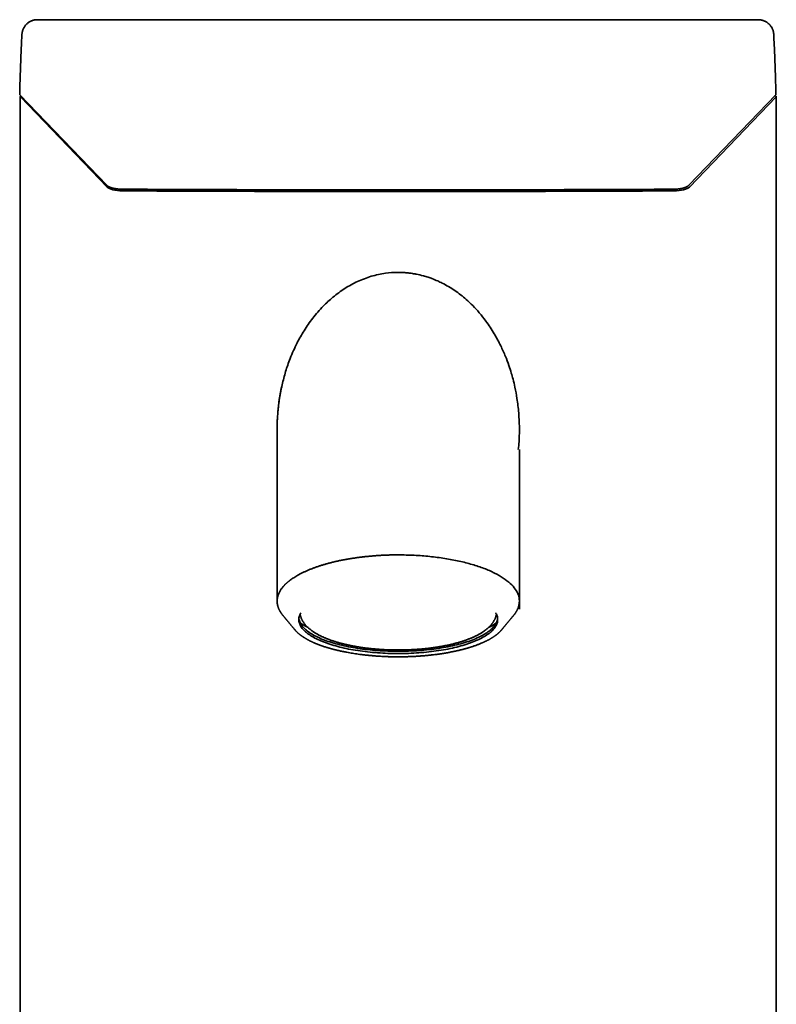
# Model space of a CAD drawing. Header units: millimetres. Extents: x 8 to 834, y 12 to 2419.
# Tile 5 of 6: x 319 to 549, y 2120 to 2419. Entities that reach past the tile are written whole.
import ezdxf

# ---------------------------------------------------------------- set-up
doc = ezdxf.new("R2010")
doc.units = ezdxf.units.MM

msp = doc.modelspace()

# ---------------------------------------------------------------- linework, layer by layer
at = {"color": 7, "linetype": 'Continuous', "lineweight": 35}
for p, q in [((543.46, 2418.65), (324.42, 2418.65)), ((319.07, 2396.13), (319.06, 2396.05)), ((319.13, 2395.85), (345.54, 2368.36)), ((522.32, 2368.35), (548.74, 2395.85)), ((319.24, 2395.32), (319.24, 1245.72)), ((319.27, 2395.26), (345.62, 2367.82)), ((522.51, 2367.82), (548.86, 2395.26)), ((548.89, 1245.72), (548.89, 2395.32)), ((397.27, 2294.18), (397.27, 2242.12)), ((470.86, 2239.61), (470.86, 2288.05)), ((397.27, 2242.09), (397.27, 2242.1)), ((399.05, 2237.67), (399.05, 2237.68)), ((469.08, 2237.68), (469.07, 2237.67)), ((402.67, 2233.33), (402.66, 2233.34)), ((465.46, 2233.32), (465.47, 2233.34))]:
    msp.add_line(p, q, dxfattribs=at)
at = {"color": 7, "linetype": 'Continuous', "lineweight": 35, "flags": 128}
for points in [[(522.31, 2368.34), (522.32, 2368.35), (522.32, 2368.35)], [(463.68, 2238.46), (463.76, 2238.33), (463.89, 2238.06), (464.01, 2237.79), (464.1, 2237.53), (464.17, 2237.26), (464.22, 2236.99), (464.25, 2236.72), (464.26, 2236.45), (464.25, 2236.18), (464.22, 2235.9), (464.17, 2235.64), (464.1, 2235.37), (464.01, 2235.1), (463.89, 2234.83), (463.76, 2234.56), (463.6, 2234.3), (463.43, 2234.03), (463.24, 2233.77), (463.02, 2233.51), (462.79, 2233.25), (462.53, 2233), (462.26, 2232.74), (461.97, 2232.49), (461.65, 2232.24), (461.32, 2232), (460.97, 2231.76), (460.6, 2231.52), (460.22, 2231.28), (459.81, 2231.05), (459.39, 2230.82), (458.95, 2230.6), (458.5, 2230.37), (458.02, 2230.16), (457.53, 2229.95), (457.03, 2229.74), (456.51, 2229.53), (455.97, 2229.34), (455.42, 2229.14), (454.85, 2228.95), (454.27, 2228.77), (453.68, 2228.59), (453.07, 2228.42), (452.45, 2228.25), (451.82, 2228.09), (451.17, 2227.93), (450.51, 2227.78), (449.84, 2227.64), (449.16, 2227.5), (448.47, 2227.37), (447.77, 2227.24), (447.07, 2227.12), (446.35, 2227.01), (445.62, 2226.9), (444.89, 2226.8), (444.15, 2226.71), (443.4, 2226.62), (442.64, 2226.54), (441.88, 2226.47), (441.11, 2226.4), (440.34, 2226.34), (439.57, 2226.29), (438.79, 2226.24), (438.01, 2226.2), (437.22, 2226.17), (436.43, 2226.15), (435.64, 2226.13), (434.85, 2226.12), (434.06, 2226.12), (433.27, 2226.12), (432.48, 2226.13), (431.69, 2226.15), (430.91, 2226.17), (430.12, 2226.2), (429.34, 2226.24), (428.56, 2226.29), (427.79, 2226.34), (427.01, 2226.4), (426.25, 2226.47), (425.49, 2226.54), (424.73, 2226.62), (423.98, 2226.71), (423.24, 2226.8), (422.51, 2226.9), (421.78, 2227.01), (421.06, 2227.12), (420.35, 2227.24), (419.65, 2227.37), (418.96, 2227.5), (418.28, 2227.64), (417.62, 2227.78), (416.96, 2227.93), (416.31, 2228.09), (415.68, 2228.25), (415.06, 2228.42), (414.45, 2228.59), (413.86, 2228.77), (413.28, 2228.95), (412.71, 2229.14), (412.16, 2229.34), (411.62, 2229.53), (411.1, 2229.74), (410.59, 2229.95), (410.11, 2230.16), (409.63, 2230.37), (409.18, 2230.6), (408.74, 2230.82), (408.31, 2231.05), (407.91, 2231.28), (407.52, 2231.52), (407.16, 2231.76), (406.81, 2232), (406.48, 2232.24), (406.16, 2232.49), (405.87, 2232.74), (405.6, 2233), (405.34, 2233.25), (405.11, 2233.51), (404.89, 2233.77), (404.7, 2234.03), (404.52, 2234.3), (404.37, 2234.56), (404.24, 2234.83), (404.12, 2235.1), (404.03, 2235.37), (403.96, 2235.64), (403.91, 2235.9), (403.87, 2236.18), (403.86, 2236.45), (403.87, 2236.72), (403.91, 2236.99), (403.96, 2237.26), (404.03, 2237.53), (404.12, 2237.79), (404.24, 2238.06), (404.37, 2238.33), (404.47, 2238.5)], [(403.88, 2236.79), (403.91, 2236.6), (403.96, 2236.33), (404.03, 2236.06), (404.12, 2235.79), (404.24, 2235.52), (404.37, 2235.25), (404.52, 2234.99), (404.7, 2234.72), (404.89, 2234.46), (405.11, 2234.2), (405.34, 2233.94), (405.6, 2233.69), (405.87, 2233.43), (406.16, 2233.18), (406.48, 2232.93), (406.81, 2232.69), (407.16, 2232.45), (407.52, 2232.21), (407.91, 2231.97), (408.31, 2231.74), (408.74, 2231.51), (409.18, 2231.29), (409.63, 2231.06), (410.11, 2230.85), (410.59, 2230.64), (411.1, 2230.43), (411.62, 2230.22), (412.16, 2230.03), (412.71, 2229.83), (413.28, 2229.64), (413.86, 2229.46), (414.45, 2229.28), (415.06, 2229.11), (415.68, 2228.94), (416.31, 2228.78), (416.96, 2228.62), (417.62, 2228.47), (418.28, 2228.33), (418.96, 2228.19), (419.65, 2228.06), (420.35, 2227.93), (421.06, 2227.81), (421.78, 2227.7), (422.51, 2227.59), (423.24, 2227.49), (423.98, 2227.4), (424.73, 2227.31), (425.49, 2227.23), (426.25, 2227.16), (427.01, 2227.09), (427.79, 2227.03), (428.56, 2226.98), (429.34, 2226.93), (430.12, 2226.9), (430.91, 2226.86), (431.69, 2226.84), (432.48, 2226.82), (433.27, 2226.81), (434.06, 2226.81), (434.85, 2226.81), (435.64, 2226.82), (436.43, 2226.84), (437.22, 2226.86), (438.01, 2226.9), (438.79, 2226.93), (439.57, 2226.98), (440.34, 2227.03), (441.11, 2227.09), (441.88, 2227.16), (442.64, 2227.23), (443.4, 2227.31), (444.15, 2227.4), (444.89, 2227.49), (445.62, 2227.59), (446.35, 2227.7), (447.07, 2227.81), (447.77, 2227.93), (448.47, 2228.06), (449.16, 2228.19), (449.84, 2228.33), (450.51, 2228.47), (451.17, 2228.62), (451.82, 2228.78), (452.45, 2228.94), (453.07, 2229.11), (453.68, 2229.28), (454.27, 2229.46), (454.85, 2229.64), (455.42, 2229.83), (455.97, 2230.03), (456.51, 2230.22), (457.03, 2230.43), (457.53, 2230.64), (458.02, 2230.85), (458.5, 2231.06), (458.95, 2231.29), (459.39, 2231.51), (459.81, 2231.74), (460.22, 2231.97), (460.6, 2232.21), (460.97, 2232.45), (461.32, 2232.69), (461.65, 2232.93), (461.97, 2233.18), (462.26, 2233.43), (462.53, 2233.69), (462.79, 2233.94), (463.02, 2234.2), (463.24, 2234.46), (463.43, 2234.72), (463.6, 2234.99), (463.76, 2235.25), (463.89, 2235.52), (464.01, 2235.79), (464.1, 2236.06), (464.17, 2236.33), (464.22, 2236.6), (464.25, 2236.79)]]:
    msp.add_lwpolyline(points, dxfattribs=at)
at = {"color": 7, "linetype": 'Continuous', "lineweight": 35}
for centre, radius, start, end in [((415.07, 2250.69), 18.7, 234.8251, 243.3074), ((453.06, 2250.7), 18.71, 296.6817, 305.1745)]:
    msp.add_arc(centre, radius, start, end, dxfattribs=at)
for centre, major_axis, start_param, end_param in [((319.84, 2395.32), (0.6, 0), 2.187455, 3.452516), ((548.29, 2395.32), (0.6, 0), 5.972262, 7.650288), ((350.38, 2368.33), (5, 0), 3.452516, 4.698118), ((517.75, 2368.33), (5, 0), 4.72666, 5.972262)]:
    msp.add_ellipse(centre, major_axis=major_axis, ratio=0.334595, start_param=start_param, end_param=end_param, dxfattribs=at)
for points, knots in [([(324.42, 2418.65), (324.28, 2418.65), (324.01, 2418.64), (323.6, 2418.58), (323.2, 2418.48), (322.81, 2418.36), (322.43, 2418.2), (322.06, 2418.01), (321.71, 2417.79), (321.39, 2417.54), (321.1, 2417.26), (320.83, 2416.97), (320.59, 2416.66), (320.38, 2416.32), (320.2, 2415.98), (320.04, 2415.62), (319.92, 2415.25), (319.83, 2414.88), (319.77, 2414.51), (319.75, 2414.27), (319.74, 2414.15)], [0, 0, 0, 0, 0.056727, 0.113453, 0.171752, 0.23005, 0.286808, 0.343566, 0.402109, 0.46065, 0.51518, 0.569711, 0.625891, 0.682072, 0.735667, 0.789263, 0.844301, 0.899341, 0.949539, 1, 1, 1, 1]), ([(548.13, 2414.15), (548.12, 2414.29), (548.1, 2414.56), (548.02, 2414.96), (547.92, 2415.36), (547.78, 2415.74), (547.61, 2416.11), (547.41, 2416.47), (547.17, 2416.8), (546.92, 2417.12), (546.64, 2417.4), (546.33, 2417.65), (546.01, 2417.88), (545.67, 2418.08), (545.32, 2418.25), (544.96, 2418.39), (544.59, 2418.51), (544.21, 2418.59), (543.83, 2418.64), (543.58, 2418.65), (543.46, 2418.65)], [0, 0, 0, 0, 0.0569431, 0.1140808, 0.171208, 0.2281366, 0.2851902, 0.3424623, 0.3997273, 0.4567712, 0.5117689, 0.5669688, 0.622175, 0.6771814, 0.7314951, 0.7859876, 0.8404899, 0.8948169, 0.9474078, 1, 1, 1, 1]), ([(319.74, 2414.15), (319.67, 2412.65), (319.52, 2409.63), (319.34, 2405.11), (319.18, 2400.59), (319.11, 2397.57), (319.07, 2396.07)], [0, 0, 0, 0, 0.250015, 0.500024, 0.750021, 1, 1, 1, 1]), ([(548.81, 2396.07), (548.77, 2397.57), (548.69, 2400.59), (548.53, 2405.11), (548.35, 2409.63), (548.2, 2412.65), (548.13, 2414.15)], [0, 0, 0, 0, 0.249979, 0.499976, 0.749985, 1, 1, 1, 1]), ([(319.07, 2396.07), (319.06, 2396.05), (319.06, 2396.01), (319.08, 2395.95), (319.1, 2395.9), (319.12, 2395.87), (319.13, 2395.85)], [0, 0, 0, 0, 0.253268, 0.506536, 0.759805, 1, 1, 1, 1]), ([(548.81, 2396.07), (548.81, 2396.05), (548.81, 2396.01), (548.8, 2395.95), (548.77, 2395.9), (548.75, 2395.87), (548.74, 2395.85)], [0, 0, 0, 0, 0.253268, 0.506536, 0.759805, 1, 1, 1, 1]), ([(345.54, 2368.36), (345.57, 2368.33), (345.62, 2368.28), (345.7, 2368.22), (345.77, 2368.16), (345.83, 2368.12), (345.89, 2368.07), (345.96, 2368.03), (346.04, 2367.98), (346.14, 2367.93), (346.25, 2367.87), (346.39, 2367.81), (346.52, 2367.75), (346.65, 2367.7), (346.76, 2367.66), (346.86, 2367.63), (346.94, 2367.6), (347.02, 2367.57), (347.12, 2367.55), (347.24, 2367.51), (347.38, 2367.48), (347.54, 2367.44), (347.74, 2367.4), (347.96, 2367.35), (348.23, 2367.31), (348.54, 2367.26), (348.85, 2367.23), (349.16, 2367.2), (349.47, 2367.18), (349.81, 2367.17), (350.04, 2367.16), (350.16, 2367.16)], [0, 0, 0, 0, 0.03695, 0.06887, 0.095774, 0.117677, 0.134707, 0.158293, 0.185204, 0.215434, 0.248971, 0.285804, 0.323441, 0.354675, 0.381618, 0.404287, 0.422693, 0.437733, 0.459182, 0.484469, 0.513598, 0.546581, 0.584148, 0.627134, 0.675553, 0.72942, 0.788751, 0.836857, 0.888073, 0.942434, 1, 1, 1, 1]), ([(350.16, 2367.16), (350.36, 2367.16), (350.75, 2367.16), (351.33, 2367.16), (351.87, 2367.15), (352.38, 2367.15), (352.85, 2367.15), (353.28, 2367.15), (353.68, 2367.14), (354.04, 2367.14), (354.37, 2367.14), (354.67, 2367.14), (354.95, 2367.14), (355.22, 2367.14), (355.49, 2367.14), (355.76, 2367.14), (356.03, 2367.13), (356.61, 2367.13), (357.48, 2367.13), (358.66, 2367.12), (361.55, 2367.11), (367.81, 2367.08), (377.04, 2367.05), (387.53, 2367.02), (398.25, 2366.99), (409.6, 2366.97), (421.6, 2366.96), (434.69, 2366.95), (448.88, 2366.96), (464.15, 2366.98), (477.69, 2367.01), (489.5, 2367.04), (499.17, 2367.07), (505.73, 2367.1), (509.17, 2367.11), (509.88, 2367.12), (510.42, 2367.12), (510.79, 2367.12), (511.01, 2367.12), (511.22, 2367.12), (511.44, 2367.12), (511.65, 2367.12), (511.88, 2367.13), (512.15, 2367.13), (512.47, 2367.13), (512.84, 2367.13), (513.25, 2367.13), (513.7, 2367.13), (514.19, 2367.14), (514.7, 2367.14), (515.25, 2367.14), (515.81, 2367.14), (516.41, 2367.15), (517.05, 2367.15), (517.48, 2367.15), (517.71, 2367.15)], [0, 0, 0, 0, 0.003644, 0.007081, 0.010311, 0.013334, 0.016149, 0.018712, 0.021075, 0.023238, 0.025201, 0.026999, 0.028616, 0.030218, 0.03183, 0.033453, 0.035087, 0.036732, 0.0437, 0.050743, 0.057786, 0.095516, 0.162891, 0.223047, 0.283203, 0.354818, 0.426433, 0.498047, 0.589193, 0.680339, 0.771484, 0.831641, 0.891797, 0.944734, 0.949082, 0.953341, 0.957408, 0.958735, 0.96004, 0.961323, 0.962585, 0.963828, 0.965175, 0.966692, 0.968678, 0.970894, 0.973342, 0.976021, 0.978931, 0.982073, 0.985247, 0.988627, 0.992212, 0.996003, 1, 1, 1, 1]), ([(517.82, 2366.66), (515.29, 2366.65), (510.21, 2366.63), (502.6, 2366.59), (494.98, 2366.57), (487.37, 2366.54), (479.75, 2366.52), (472.14, 2366.5), (464.52, 2366.49), (456.91, 2366.48), (449.29, 2366.47), (441.68, 2366.46), (431.95, 2366.46), (420.1, 2366.46), (406.14, 2366.48), (392.18, 2366.51), (378.22, 2366.55), (364.26, 2366.6), (354.96, 2366.64), (350.31, 2366.66)], [0, 0, 0, 0, 0.045456, 0.090911, 0.136366, 0.181821, 0.227276, 0.27273, 0.318184, 0.363639, 0.409093, 0.454546, 0.5, 0.583332, 0.666664, 0.749997, 0.833331, 0.916665, 1, 1, 1, 1]), ([(517.71, 2367.15), (517.82, 2367.15), (518.05, 2367.16), (518.37, 2367.17), (518.68, 2367.19), (518.99, 2367.22), (519.3, 2367.25), (519.6, 2367.29), (519.87, 2367.34), (520.1, 2367.38), (520.3, 2367.42), (520.47, 2367.47), (520.61, 2367.5), (520.73, 2367.53), (520.83, 2367.56), (520.94, 2367.6), (521.07, 2367.64), (521.21, 2367.69), (521.36, 2367.75), (521.51, 2367.81), (521.64, 2367.88), (521.78, 2367.95), (521.91, 2368.03), (522.06, 2368.12), (522.2, 2368.23), (522.28, 2368.31), (522.32, 2368.35)], [0, 0, 0, 0, 0.056282, 0.109464, 0.159653, 0.206927, 0.265505, 0.319071, 0.367663, 0.411288, 0.44994, 0.483822, 0.513246, 0.538104, 0.558411, 0.580629, 0.610166, 0.645964, 0.683925, 0.723866, 0.758686, 0.796264, 0.839083, 0.887257, 0.940865, 1, 1, 1, 1]), ([(470.54, 2288.07), (470.62, 2288.87), (470.81, 2290.82), (470.91, 2294.55), (470.74, 2298.94), (470.23, 2303.3), (469.6, 2306.7), (468.99, 2309.28), (468.37, 2311.48), (467.63, 2313.8), (466.59, 2316.58), (465.15, 2319.81), (463.21, 2323.43), (461.01, 2326.77), (458.77, 2329.59), (456.77, 2331.77), (454.32, 2334.09), (451.27, 2336.47), (448.3, 2338.23), (445.94, 2339.36), (444.52, 2339.94), (443.06, 2340.46), (441.49, 2340.93), (440.17, 2341.24), (439.3, 2341.41), (439.11, 2341.44), (439.06, 2341.45), (438.6, 2341.53), (437.71, 2341.67), (436.39, 2341.8), (435.1, 2341.88), (433.05, 2341.91), (429.94, 2341.69), (425.84, 2340.81), (421.67, 2339.22), (417.76, 2337.07), (414.29, 2334.52), (411.02, 2331.49), (408.06, 2328.08), (405.45, 2324.32), (403.15, 2320.22), (401.29, 2316.06), (399.79, 2311.78), (399.12, 2309.08), (398.78, 2307.73)], [0, 0, 0, 0, 0.019211, 0.046743, 0.088907, 0.123892, 0.151361, 0.171479, 0.186979, 0.206017, 0.229555, 0.257702, 0.290461, 0.327503, 0.352865, 0.37642, 0.398021, 0.433169, 0.468538, 0.480241, 0.495424, 0.505268, 0.517313, 0.53434, 0.537679, 0.538556, 0.538865, 0.538902, 0.549739, 0.56029, 0.570533, 0.580446, 0.609342, 0.64471, 0.680067, 0.715449, 0.750834, 0.782677, 0.821578, 0.858263, 0.891824, 0.933533, 0.966742, 1, 1, 1, 1]), ([(398.78, 2307.73), (398.62, 2306.98), (398.28, 2305.43), (397.91, 2303.19), (397.67, 2301.26), (397.52, 2299.81), (397.44, 2298.81), (397.37, 2297.79), (397.31, 2296.66), (397.27, 2295.34), (397.26, 2294.38), (397.27, 2293.85), (397.27, 2293.75)], [0, 0, 0, 0, 0.163237, 0.336493, 0.484441, 0.57598, 0.647207, 0.698079, 0.794747, 0.887967, 0.977799, 1, 1, 1, 1]), ([(398.7, 2307.4), (398.64, 2307.15), (398.51, 2306.54), (398.31, 2305.55), (398.11, 2304.42), (397.93, 2303.26), (397.79, 2302.21), (397.7, 2301.49), (397.67, 2301.17), (397.66, 2301.12)], [0, 0, 0, 0, 0.1192011, 0.2956906, 0.4759702, 0.6601135, 0.8482004, 0.975826, 1, 1, 1, 1]), ([(397.27, 2242.12), (397.27, 2242.26), (397.28, 2242.56), (397.34, 2243), (397.43, 2243.45), (397.57, 2243.9), (397.74, 2244.35), (397.94, 2244.78), (398.16, 2245.18), (398.4, 2245.55), (398.67, 2245.93), (398.96, 2246.29), (399.18, 2246.55), (399.31, 2246.69), (399.36, 2246.74), (399.41, 2246.8), (399.46, 2246.86), (399.52, 2246.91), (399.57, 2246.97), (399.62, 2247.02), (399.71, 2247.11), (399.85, 2247.24), (400.01, 2247.4), (400.17, 2247.54), (400.32, 2247.67), (400.45, 2247.79), (400.57, 2247.89), (400.67, 2247.97), (400.76, 2248.04), (400.82, 2248.1), (400.87, 2248.13), (400.9, 2248.16), (400.93, 2248.18), (400.96, 2248.21), (400.99, 2248.23), (401.02, 2248.25), (401.06, 2248.28), (401.22, 2248.41), (401.54, 2248.64), (402.05, 2248.99), (402.62, 2249.36), (403.25, 2249.75), (403.94, 2250.13), (404.67, 2250.51), (405.45, 2250.9), (406.27, 2251.27), (407.12, 2251.62), (407.97, 2251.96), (408.83, 2252.28), (409.69, 2252.58), (410.57, 2252.87), (411.48, 2253.14), (412.41, 2253.41), (413.35, 2253.66), (414.35, 2253.91), (415.4, 2254.16), (416.51, 2254.4), (417.63, 2254.62), (418.78, 2254.83), (419.91, 2255.01), (421.03, 2255.18), (422.12, 2255.33), (423.23, 2255.47), (424.34, 2255.59), (425.47, 2255.7), (426.59, 2255.8), (427.77, 2255.88), (428.98, 2255.96), (430.24, 2256.02), (431.51, 2256.06), (432.78, 2256.08), (433.64, 2256.09), (434.06, 2256.09)], [0, 0, 0, 0, 0.0197841, 0.0405473, 0.0613153, 0.0821098, 0.1029532, 0.1238674, 0.1414678, 0.159057, 0.1766306, 0.1941837, 0.2114593, 0.2131546, 0.2157774, 0.2185849, 0.2213354, 0.2240288, 0.2266651, 0.2292444, 0.2317667, 0.2403102, 0.2481289, 0.2552287, 0.2616172, 0.2673776, 0.272401, 0.2766862, 0.2802324, 0.282741, 0.2846763, 0.2856701, 0.2868792, 0.2880885, 0.2892981, 0.2905079, 0.2917179, 0.2929282, 0.3101436, 0.3274035, 0.3480064, 0.3686679, 0.3893341, 0.4113949, 0.433392, 0.455352, 0.4773014, 0.4992663, 0.5192796, 0.5393627, 0.559486, 0.5796194, 0.5997329, 0.6197966, 0.6397932, 0.6617422, 0.6836687, 0.7055991, 0.7275598, 0.7495773, 0.7696488, 0.7897487, 0.8098552, 0.8299458, 0.8499981, 0.8699894, 0.8899203, 0.9118386, 0.9337789, 0.9557679, 0.9778325, 1, 1, 1, 1]), ([(434.06, 2256.09), (435.68, 2256.07), (438.91, 2256.02), (443.66, 2255.64), (448.23, 2255.05), (452.56, 2254.24), (456.58, 2253.21), (460.21, 2252), (463.39, 2250.61), (466.06, 2249.08), (468.19, 2247.43), (469.73, 2245.7), (470.69, 2243.91), (470.8, 2242.7), (470.86, 2242.1)], [0, 0, 0, 0, 0.083964, 0.167076, 0.250237, 0.333821, 0.416919, 0.500388, 0.583805, 0.666969, 0.750661, 0.833805, 0.917175, 1, 1, 1, 1]), ([(397.27, 2242.1), (397.27, 2242.06), (397.27, 2241.98), (397.27, 2241.86), (397.28, 2241.75), (397.29, 2241.66), (397.29, 2241.58), (397.3, 2241.52), (397.3, 2241.47), (397.31, 2241.42), (397.32, 2241.37), (397.32, 2241.32), (397.33, 2241.25), (397.35, 2241.16), (397.37, 2241.05), (397.39, 2240.95), (397.41, 2240.85), (397.43, 2240.75), (397.46, 2240.63), (397.5, 2240.49), (397.54, 2240.34), (397.59, 2240.18), (397.65, 2240.03), (397.7, 2239.89), (397.75, 2239.76), (397.8, 2239.64), (397.85, 2239.54), (397.9, 2239.44), (397.94, 2239.34), (398, 2239.24), (398.05, 2239.14), (398.1, 2239.05), (398.14, 2238.97), (398.18, 2238.91), (398.21, 2238.85), (398.25, 2238.79), (398.29, 2238.72), (398.34, 2238.64), (398.39, 2238.55), (398.46, 2238.46), (398.53, 2238.36), (398.59, 2238.26), (398.66, 2238.17), (398.73, 2238.07), (398.82, 2237.96), (398.92, 2237.82), (399.01, 2237.72), (399.04, 2237.68)], [0, 0, 0, 0, 0.024892, 0.051675, 0.074961, 0.09474, 0.111004, 0.124015, 0.134569, 0.145111, 0.155707, 0.166357, 0.177019, 0.201949, 0.226421, 0.247473, 0.267746, 0.289079, 0.314122, 0.348462, 0.383121, 0.416617, 0.449509, 0.482258, 0.514859, 0.53755, 0.560342, 0.583269, 0.60633, 0.629521, 0.652777, 0.67411, 0.691158, 0.705815, 0.718263, 0.732098, 0.748728, 0.76815, 0.790361, 0.815007, 0.839393, 0.862957, 0.885702, 0.907629, 0.940441, 0.971801, 1, 1, 1, 1]), ([(469.08, 2237.68), (469.12, 2237.72), (469.2, 2237.81), (469.29, 2237.94), (469.39, 2238.06), (469.49, 2238.2), (469.58, 2238.32), (469.66, 2238.43), (469.72, 2238.53), (469.78, 2238.62), (469.83, 2238.7), (469.87, 2238.78), (469.92, 2238.85), (469.96, 2238.93), (470.03, 2239.04), (470.09, 2239.16), (470.17, 2239.3), (470.24, 2239.45), (470.3, 2239.59), (470.37, 2239.75), (470.45, 2239.94), (470.53, 2240.15), (470.59, 2240.34), (470.64, 2240.5), (470.67, 2240.63), (470.7, 2240.74), (470.73, 2240.89), (470.77, 2241.08), (470.8, 2241.25), (470.81, 2241.36), (470.82, 2241.39), (470.82, 2241.43), (470.83, 2241.47), (470.83, 2241.51), (470.84, 2241.57), (470.84, 2241.64), (470.85, 2241.74), (470.86, 2241.85), (470.86, 2241.98), (470.86, 2242.07), (470.86, 2242.12)], [0, 0, 0, 0, 0.025168, 0.054612, 0.086119, 0.119512, 0.154787, 0.178904, 0.203542, 0.226073, 0.245856, 0.262892, 0.277178, 0.296653, 0.321168, 0.351257, 0.383748, 0.41594, 0.447838, 0.479465, 0.526523, 0.573873, 0.621989, 0.65108, 0.679483, 0.704694, 0.7267, 0.775722, 0.826937, 0.835542, 0.844108, 0.852636, 0.861128, 0.869831, 0.880694, 0.897127, 0.91727, 0.941126, 0.9687, 1, 1, 1, 1]), ([(399.05, 2237.67), (399.07, 2237.65), (399.11, 2237.6), (399.17, 2237.53), (399.23, 2237.45), (399.28, 2237.39), (399.34, 2237.33), (399.42, 2237.23), (399.52, 2237.11), (399.63, 2236.97), (399.72, 2236.87), (399.79, 2236.78), (399.85, 2236.71), (399.91, 2236.64), (399.98, 2236.56), (400.07, 2236.45), (400.18, 2236.32), (400.3, 2236.17), (400.43, 2236.02), (400.56, 2235.87), (400.67, 2235.73), (400.77, 2235.61), (400.86, 2235.5), (400.97, 2235.36), (401.1, 2235.22), (401.22, 2235.07), (401.34, 2234.92), (401.48, 2234.75), (401.63, 2234.57), (401.77, 2234.4), (401.9, 2234.25), (402.02, 2234.1), (402.14, 2233.96), (402.24, 2233.84), (402.31, 2233.75), (402.37, 2233.68), (402.43, 2233.61), (402.48, 2233.55), (402.52, 2233.5), (402.57, 2233.44), (402.61, 2233.39), (402.64, 2233.35), (402.66, 2233.33)], [0, 0, 0, 0, 0.0115496, 0.0337946, 0.051154, 0.0640942, 0.076863, 0.0941767, 0.1318811, 0.1625924, 0.1881476, 0.2081882, 0.2210906, 0.2364413, 0.2558008, 0.2795999, 0.3119577, 0.3462208, 0.3822006, 0.4189999, 0.4498841, 0.4738338, 0.5012265, 0.5315817, 0.5662844, 0.6015626, 0.6327907, 0.6730007, 0.7164325, 0.7570465, 0.7884586, 0.8238187, 0.8580999, 0.8868735, 0.9031196, 0.920707, 0.9396896, 0.9502454, 0.9621085, 0.9751185, 0.9896035, 1, 1, 1, 1]), ([(404.25, 2238.09), (404.25, 2238.07), (404.27, 2237.97), (404.31, 2237.79), (404.37, 2237.55), (404.44, 2237.3), (404.52, 2237.06), (404.62, 2236.82), (404.72, 2236.57), (404.84, 2236.33), (404.97, 2236.09), (405.11, 2235.85), (405.26, 2235.61), (405.43, 2235.36), (405.61, 2235.13), (405.8, 2234.89), (406.01, 2234.65), (406.23, 2234.41), (406.46, 2234.18), (406.7, 2233.95), (406.96, 2233.72), (407.22, 2233.5), (407.49, 2233.29), (407.75, 2233.09), (408.02, 2232.9), (408.3, 2232.71), (408.58, 2232.52), (408.88, 2232.34), (409.18, 2232.16), (409.49, 2231.99), (409.8, 2231.81), (410.13, 2231.64), (410.46, 2231.48), (410.79, 2231.32), (411.14, 2231.16), (411.49, 2231), (411.84, 2230.85), (412.2, 2230.7), (412.57, 2230.55), (412.95, 2230.41), (413.33, 2230.27), (413.71, 2230.13), (414.11, 2230), (414.5, 2229.87), (414.91, 2229.74), (415.31, 2229.62), (415.73, 2229.5), (416.15, 2229.38), (416.57, 2229.26), (417, 2229.15), (417.43, 2229.04), (417.87, 2228.93), (418.32, 2228.83), (418.76, 2228.73), (419.22, 2228.63), (419.67, 2228.54), (420.13, 2228.45), (420.6, 2228.36), (421.07, 2228.28), (421.54, 2228.2), (422.01, 2228.12), (422.49, 2228.04), (422.98, 2227.97), (423.46, 2227.9), (423.95, 2227.84), (424.44, 2227.77), (424.94, 2227.71), (425.44, 2227.66), (425.94, 2227.6), (426.44, 2227.55), (426.94, 2227.51), (427.45, 2227.46), (427.96, 2227.42), (428.46, 2227.39), (428.97, 2227.35), (429.48, 2227.32), (429.99, 2227.3), (430.5, 2227.27), (431.01, 2227.25), (431.51, 2227.24), (432.01, 2227.22), (432.49, 2227.21), (432.91, 2227.2), (433.28, 2227.2), (433.65, 2227.2), (434.11, 2227.2), (434.53, 2227.2), (434.92, 2227.2), (435.26, 2227.2), (435.66, 2227.21), (436.08, 2227.22), (436.52, 2227.23), (436.98, 2227.25), (437.45, 2227.27), (437.92, 2227.29), (438.4, 2227.31), (438.89, 2227.34), (439.37, 2227.37), (439.87, 2227.4), (440.36, 2227.44), (440.85, 2227.48), (441.35, 2227.52), (441.84, 2227.57), (442.34, 2227.62), (442.83, 2227.67), (443.32, 2227.73), (443.81, 2227.79), (444.3, 2227.85), (444.79, 2227.92), (445.28, 2227.99), (445.76, 2228.06), (446.24, 2228.14), (446.71, 2228.22), (447.19, 2228.3), (447.66, 2228.39), (448.12, 2228.47), (448.58, 2228.57), (449.04, 2228.66), (449.5, 2228.76), (449.95, 2228.86), (450.39, 2228.97), (450.83, 2229.07), (451.27, 2229.19), (451.7, 2229.3), (452.12, 2229.42), (452.54, 2229.54), (452.96, 2229.66), (453.37, 2229.79), (453.77, 2229.92), (454.17, 2230.05), (454.56, 2230.18), (454.95, 2230.32), (455.33, 2230.47), (455.7, 2230.61), (456.07, 2230.76), (456.43, 2230.91), (456.79, 2231.06), (457.14, 2231.22), (457.48, 2231.38), (457.81, 2231.55), (458.14, 2231.72), (458.46, 2231.89), (458.78, 2232.06), (459.08, 2232.24), (459.38, 2232.42), (459.68, 2232.61), (459.96, 2232.8), (460.24, 2232.99), (460.5, 2233.19), (460.76, 2233.39), (461.01, 2233.59), (461.25, 2233.8), (461.49, 2234), (461.71, 2234.22), (461.92, 2234.43), (462.12, 2234.65), (462.31, 2234.87), (462.5, 2235.1), (462.67, 2235.32), (462.83, 2235.55), (462.98, 2235.78), (463.11, 2236.01), (463.24, 2236.24), (463.36, 2236.47), (463.47, 2236.71), (463.56, 2236.94), (463.65, 2237.18), (463.72, 2237.42), (463.79, 2237.66), (463.84, 2237.88), (463.87, 2238.03), (463.88, 2238.09)], [0, 0, 0, 0, 0.001029, 0.006311, 0.011643, 0.017034, 0.022492, 0.028026, 0.033643, 0.039354, 0.045164, 0.05108, 0.057109, 0.063255, 0.069521, 0.075906, 0.082409, 0.089024, 0.095746, 0.102563, 0.109464, 0.116435, 0.122726, 0.129039, 0.135367, 0.141704, 0.148044, 0.154381, 0.160712, 0.167034, 0.173346, 0.179646, 0.185932, 0.192206, 0.198465, 0.204711, 0.210943, 0.217162, 0.223367, 0.22956, 0.23574, 0.241909, 0.248065, 0.254212, 0.260347, 0.266473, 0.272589, 0.278696, 0.284795, 0.290885, 0.296968, 0.303043, 0.309111, 0.315173, 0.321228, 0.327277, 0.33332, 0.339358, 0.345391, 0.351418, 0.357441, 0.363458, 0.369472, 0.37548, 0.381485, 0.387485, 0.39348, 0.399471, 0.405458, 0.41144, 0.417416, 0.423387, 0.429352, 0.435309, 0.441257, 0.447193, 0.453115, 0.459015, 0.464884, 0.470702, 0.476428, 0.481961, 0.487229, 0.490957, 0.494758, 0.499959, 0.506601, 0.509241, 0.51363, 0.518182, 0.523063, 0.528156, 0.533414, 0.538801, 0.54429, 0.549863, 0.555503, 0.5612, 0.566945, 0.57273, 0.578551, 0.584403, 0.590282, 0.596185, 0.602109, 0.608052, 0.614013, 0.61999, 0.625981, 0.631986, 0.638003, 0.644032, 0.650072, 0.656122, 0.662182, 0.668252, 0.674331, 0.68042, 0.686516, 0.692622, 0.698736, 0.704859, 0.71099, 0.71713, 0.723278, 0.729435, 0.735602, 0.741777, 0.747962, 0.754156, 0.76036, 0.766575, 0.772799, 0.779035, 0.785282, 0.79154, 0.797809, 0.804091, 0.810384, 0.816688, 0.823004, 0.829331, 0.835669, 0.842015, 0.848369, 0.854729, 0.861091, 0.867452, 0.873807, 0.880149, 0.886474, 0.892773, 0.899039, 0.905265, 0.911442, 0.917562, 0.923619, 0.929606, 0.93552, 0.941357, 0.947116, 0.952798, 0.958404, 0.963938, 0.969403, 0.974806, 0.980153, 0.985449, 0.990702, 0.995919, 1, 1, 1, 1]), ([(465.47, 2233.34), (465.48, 2233.35), (465.51, 2233.38), (465.55, 2233.43), (465.59, 2233.48), (465.62, 2233.52), (465.66, 2233.56), (465.7, 2233.61), (465.76, 2233.69), (465.85, 2233.79), (465.94, 2233.9), (466.03, 2234.01), (466.12, 2234.11), (466.19, 2234.2), (466.27, 2234.29), (466.34, 2234.38), (466.43, 2234.49), (466.53, 2234.61), (466.66, 2234.76), (466.78, 2234.91), (466.89, 2235.05), (466.99, 2235.16), (467.09, 2235.28), (467.2, 2235.42), (467.33, 2235.58), (467.47, 2235.74), (467.6, 2235.9), (467.74, 2236.07), (467.89, 2236.25), (468.03, 2236.42), (468.17, 2236.58), (468.28, 2236.71), (468.38, 2236.83), (468.47, 2236.94), (468.55, 2237.04), (468.63, 2237.14), (468.69, 2237.21), (468.74, 2237.26), (468.77, 2237.3), (468.81, 2237.35), (468.87, 2237.42), (468.95, 2237.51), (469.02, 2237.6), (469.07, 2237.65), (469.07, 2237.67)], [0, 0, 0, 0, 0.009268, 0.02234, 0.033253, 0.042367, 0.050331, 0.058703, 0.080265, 0.103597, 0.130516, 0.155987, 0.179272, 0.200876, 0.219536, 0.240273, 0.264037, 0.290569, 0.328242, 0.367129, 0.396102, 0.419811, 0.446901, 0.478488, 0.51554, 0.555306, 0.590251, 0.629272, 0.671029, 0.710554, 0.747223, 0.781713, 0.805934, 0.830917, 0.855338, 0.878814, 0.898747, 0.906491, 0.913787, 0.925445, 0.941399, 0.961447, 0.992341, 1, 1, 1, 1]), ([(402.67, 2233.32), (402.69, 2233.3), (402.75, 2233.23), (402.84, 2233.12), (402.95, 2233), (403.07, 2232.88), (403.19, 2232.75), (403.32, 2232.62), (403.46, 2232.49), (403.61, 2232.36), (403.76, 2232.22), (403.92, 2232.08), (404.09, 2231.94), (404.25, 2231.82), (404.41, 2231.7), (404.53, 2231.6), (404.64, 2231.53), (404.73, 2231.47), (404.81, 2231.41), (404.89, 2231.35), (404.97, 2231.3), (405.05, 2231.24), (405.15, 2231.17), (405.27, 2231.09), (405.41, 2231), (405.57, 2230.91), (405.74, 2230.8), (405.91, 2230.7), (406.09, 2230.6), (406.28, 2230.49), (406.48, 2230.37), (406.7, 2230.25), (406.92, 2230.14), (407.13, 2230.03), (407.33, 2229.93), (407.51, 2229.85), (407.67, 2229.77), (407.84, 2229.69), (408.02, 2229.61), (408.22, 2229.51), (408.45, 2229.41), (408.7, 2229.31), (409.05, 2229.16), (409.48, 2228.98), (410.01, 2228.78), (410.55, 2228.58), (411.11, 2228.38), (411.57, 2228.23), (411.93, 2228.11), (412.18, 2228.03), (412.43, 2227.96), (412.68, 2227.88), (412.91, 2227.82), (413.11, 2227.76), (413.28, 2227.71), (413.44, 2227.66), (413.6, 2227.62), (413.75, 2227.57), (413.93, 2227.53), (414.12, 2227.48), (414.33, 2227.42), (414.57, 2227.36), (414.83, 2227.29), (415.21, 2227.2), (415.69, 2227.08), (416.27, 2226.95), (416.84, 2226.82), (417.39, 2226.71), (417.93, 2226.6), (418.58, 2226.48), (419.32, 2226.34), (420.18, 2226.2), (421.05, 2226.06), (421.92, 2225.93), (422.6, 2225.85), (423.07, 2225.79), (423.34, 2225.75), (423.61, 2225.72), (423.9, 2225.69), (424.21, 2225.65), (424.56, 2225.62), (424.94, 2225.58), (425.35, 2225.54), (425.79, 2225.5), (426.26, 2225.46), (426.77, 2225.41), (427.32, 2225.37), (427.7, 2225.35), (427.89, 2225.33)], [0, 0, 0, 0, 0.005967, 0.014422, 0.023812, 0.03414, 0.045085, 0.056141, 0.067302, 0.078566, 0.090476, 0.102498, 0.114605, 0.125968, 0.136182, 0.145248, 0.151296, 0.156702, 0.161729, 0.16659, 0.171301, 0.176529, 0.182623, 0.189582, 0.197799, 0.206965, 0.216611, 0.226199, 0.23573, 0.245206, 0.256645, 0.268005, 0.279218, 0.289674, 0.299229, 0.307882, 0.315632, 0.322478, 0.330962, 0.340345, 0.350631, 0.36182, 0.373909, 0.396267, 0.418403, 0.440288, 0.462204, 0.484897, 0.494187, 0.503612, 0.513171, 0.522473, 0.530843, 0.538149, 0.544547, 0.550054, 0.555385, 0.561043, 0.567035, 0.573761, 0.581257, 0.589524, 0.598564, 0.608355, 0.628703, 0.6482, 0.666827, 0.684597, 0.702125, 0.719651, 0.746385, 0.773061, 0.799708, 0.826287, 0.852327, 0.860381, 0.868373, 0.876305, 0.884355, 0.893456, 0.903745, 0.915227, 0.926803, 0.939391, 0.952995, 0.967625, 0.983289, 1, 1, 1, 1]), ([(445.77, 2225.88), (446.01, 2225.91), (446.48, 2225.97), (447.17, 2226.08), (447.82, 2226.18), (448.43, 2226.28), (449.01, 2226.38), (449.59, 2226.48), (450.16, 2226.59), (450.72, 2226.7), (451.23, 2226.81), (451.69, 2226.91), (452.1, 2227), (452.46, 2227.09), (452.79, 2227.17), (453.11, 2227.24), (453.42, 2227.32), (453.72, 2227.4), (454.01, 2227.47), (454.25, 2227.54), (454.45, 2227.6), (454.62, 2227.64), (454.78, 2227.69), (454.92, 2227.73), (455.04, 2227.76), (455.13, 2227.79), (455.21, 2227.81), (455.28, 2227.83), (455.36, 2227.86), (455.47, 2227.89), (455.6, 2227.93), (455.75, 2227.97), (455.92, 2228.03), (456.09, 2228.08), (456.28, 2228.14), (456.55, 2228.23), (456.92, 2228.35), (457.38, 2228.51), (457.82, 2228.67), (458.23, 2228.82), (458.6, 2228.96), (458.94, 2229.1), (459.24, 2229.22), (459.5, 2229.34), (459.74, 2229.44), (459.96, 2229.54), (460.16, 2229.63), (460.33, 2229.71), (460.51, 2229.79), (460.69, 2229.88), (460.89, 2229.98), (461.11, 2230.09), (461.33, 2230.2), (461.54, 2230.32), (461.76, 2230.44), (461.98, 2230.56), (462.19, 2230.68), (462.38, 2230.8), (462.57, 2230.91), (462.74, 2231.02), (462.9, 2231.13), (463.04, 2231.22), (463.16, 2231.29), (463.26, 2231.36), (463.35, 2231.43), (463.45, 2231.5), (463.55, 2231.57), (463.66, 2231.65), (463.78, 2231.74), (463.92, 2231.85), (464.09, 2231.98), (464.26, 2232.13), (464.43, 2232.27), (464.57, 2232.4), (464.7, 2232.52), (464.82, 2232.63), (464.94, 2232.75), (465.04, 2232.85), (465.14, 2232.96), (465.23, 2233.06), (465.32, 2233.16), (465.4, 2233.24), (465.44, 2233.29), (465.46, 2233.31)], [0, 0, 0, 0, 0.025953, 0.050792, 0.074539, 0.097213, 0.118829, 0.1394, 0.162318, 0.183811, 0.203889, 0.222558, 0.238038, 0.252399, 0.265884, 0.278991, 0.291732, 0.304105, 0.316108, 0.327739, 0.334971, 0.342051, 0.348977, 0.355301, 0.360541, 0.36463, 0.367673, 0.370258, 0.37381, 0.378494, 0.384249, 0.391075, 0.398823, 0.406856, 0.415102, 0.423561, 0.444125, 0.465838, 0.48869, 0.507438, 0.526434, 0.544213, 0.559201, 0.573135, 0.58601, 0.597821, 0.608565, 0.618242, 0.62756, 0.63801, 0.649591, 0.662305, 0.676153, 0.688558, 0.70175, 0.715727, 0.729624, 0.742499, 0.754353, 0.767011, 0.778249, 0.788067, 0.796468, 0.803186, 0.810196, 0.817497, 0.825087, 0.833268, 0.842462, 0.854604, 0.868158, 0.883122, 0.8995, 0.911204, 0.923508, 0.935476, 0.94667, 0.957092, 0.966741, 0.977124, 0.986434, 0.994672, 1, 1, 1, 1]), ([(427.89, 2225.33), (428.16, 2225.32), (428.71, 2225.28), (429.26, 2225.25), (429.53, 2225.24)], [0, 0, 0, 0, 0.500009, 1, 1, 1, 1]), ([(429.53, 2225.24), (429.64, 2225.23), (429.88, 2225.22), (430.26, 2225.21), (430.68, 2225.19), (431.15, 2225.17), (431.65, 2225.16), (432.2, 2225.15), (432.78, 2225.14), (433.41, 2225.13), (433.84, 2225.13), (434.06, 2225.13)], [0, 0, 0, 0, 0.0748, 0.158965, 0.25249, 0.355376, 0.467632, 0.587025, 0.715514, 0.853148, 1, 1, 1, 1]), ([(434.06, 2225.13), (434.28, 2225.13), (434.7, 2225.13), (435.31, 2225.14), (435.89, 2225.15), (436.42, 2225.16), (436.91, 2225.17), (437.37, 2225.19), (437.76, 2225.2), (438.09, 2225.21), (438.36, 2225.23), (438.62, 2225.24), (438.84, 2225.25), (439.05, 2225.26), (439.26, 2225.27), (439.49, 2225.28), (439.77, 2225.3), (440.11, 2225.32), (440.48, 2225.35), (440.89, 2225.38), (441.34, 2225.41), (441.82, 2225.45), (442.32, 2225.49), (442.83, 2225.54), (443.37, 2225.6), (443.93, 2225.65), (444.52, 2225.72), (445.14, 2225.8), (445.56, 2225.85), (445.77, 2225.88)], [0, 0, 0, 0, 0.0543955, 0.1054673, 0.1532547, 0.1977907, 0.2391021, 0.2772105, 0.3121331, 0.3373462, 0.3606059, 0.3819162, 0.4012802, 0.4187003, 0.434841, 0.4525942, 0.478009, 0.5065832, 0.5383195, 0.5732228, 0.6113009, 0.6525648, 0.6970295, 0.7406176, 0.7869315, 0.8359949, 0.8878368, 0.9424916, 1, 1, 1, 1])]:
    msp.add_open_spline(points, degree=3, knots=knots, dxfattribs=at)

doc.saveas('drawing.dxf')
